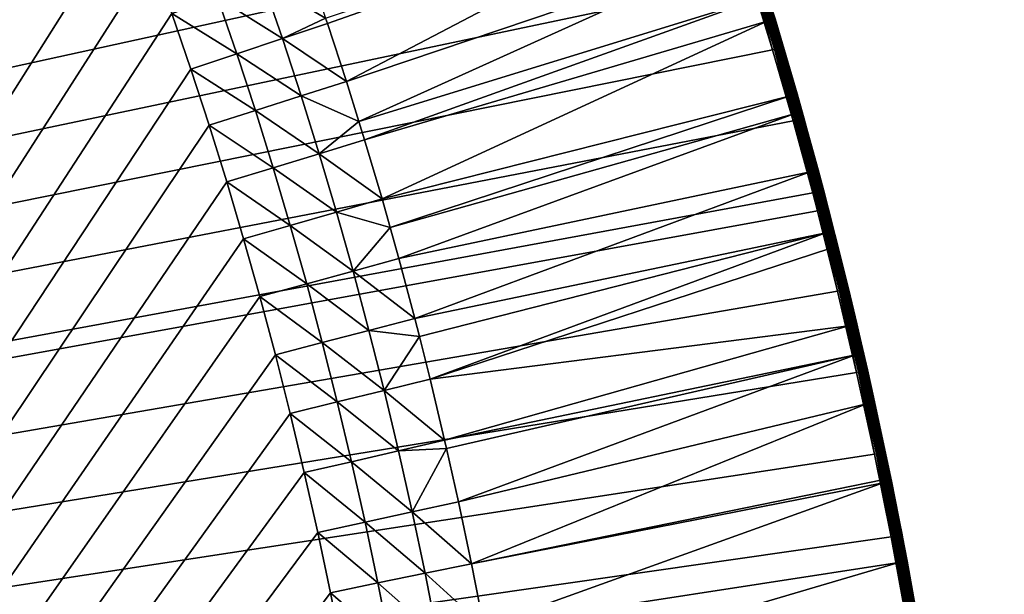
# Model space of a CAD drawing. Header units: inches. Extents: x 79 to 1679, y -392 to 1269.
# Tile 242 of 256: x 1500 to 1677, y 651 to 754. Entities that reach past the tile are written whole.
import ezdxf

# ---------------------------------------------------------------- set-up
doc = ezdxf.new("R2010")
doc.units = ezdxf.units.IN
doc.header["$MEASUREMENT"] = 0
doc.layers.get('0').update_dxf_attribs({"true_color": 0x9a9ae5})

msp = doc.modelspace()

# ---------------------------------------------------------------- meshes
at = {"color": 146, "true_color": 0x086e86}
mesh = msp.add_polyface(dxfattribs=at)
corners = [(80.85, 423.66, 1216.77), (1676.77, 436.63, 1216.77), (80.75, 435.53, 1216.77), (81.19, 405.93, 1216.77), (81.73, 388.88, 1216.77), (82.48, 372.19, 1216.77), (83.43, 355.76, 1216.77), (84.58, 339.54, 1216.77), (472.08, -185.35, 1186.77), (463.42, -179.91, 1186.77), (900.55, 1166.02, 1186.77), (454.88, -174.34, 1186.77), (446.47, -168.64, 1186.77), (255.67, 59.4, 1186.77), (251.4, 68.73, 1186.77), (438.18, -162.81, 1186.77), (430.02, -156.84, 1186.77), (421.97, -150.73, 1186.77), (414.04, -144.49, 1186.77), (406.24, -138.11, 1186.77), (402.93, -135.33, 1186.77), (269.31, 31.98, 1186.77), (264.62, 41.02, 1186.77), (260.08, 50.16, 1186.77), (289.8, -3.79, 1186.77), (284.67, 4.64, 1186.77), (305.92, -28.38, 1186.77), (300.43, -20.3, 1186.77), (295.05, -12.11, 1186.77), (279.08, 14.2, 1186.77), (274.13, 23.04, 1186.77), (323.13, -51.89, 1186.77), (317.27, -44.17, 1186.77), (311.54, -36.33, 1186.77), (341.43, -74.34, 1186.77), (335.21, -66.98, 1186.77), (329.11, -59.49, 1186.77), (360.81, -95.71, 1186.77), (354.23, -88.7, 1186.77), (347.77, -81.58, 1186.77), (395.6, -129.02, 1186.77), (388.39, -122.58, 1186.77), (381.3, -116.03, 1186.77), (374.35, -109.37, 1186.77), (367.52, -102.6, 1186.77)]
mesh.append_faces([[corners[k] for k in face] for face in [(0, 1, 2), (0, 3, 1), (1, 3, 4), (1, 4, 5), (5, 6, 1), (1, 6, 7), (8, 9, 10), (10, 9, 11), (10, 11, 12), (13, 14, 10), (12, 15, 10), (10, 15, 16), (10, 16, 17), (17, 18, 10), (10, 18, 19), (10, 19, 20), (21, 22, 10), (10, 22, 23), (10, 23, 13), (10, 24, 25), (26, 27, 10), (10, 27, 28), (10, 28, 24), (25, 29, 10), (10, 29, 30), (10, 30, 21), (31, 32, 10), (10, 32, 33), (10, 33, 26), (34, 35, 10), (10, 35, 36), (10, 36, 31), (37, 38, 10), (10, 38, 39), (10, 39, 34), (20, 40, 10), (10, 40, 41), (10, 41, 42), (42, 43, 10), (10, 43, 44), (10, 44, 37)]], dxfattribs={"color": 146})
mesh = msp.add_polyface(dxfattribs=at)
corners = [(1676.77, 436.63, 1216.77), (84.58, 339.54, 1216.77), (85.93, 323.5, 1216.77), (115.14, 153.99, 1216.77), (118.66, 141.05, 1216.77), (122.34, 128.27, 1216.77), (126.19, 115.64, 1216.77), (87.49, 307.63, 1216.77), (89.24, 291.92, 1216.77), (91.2, 276.38, 1216.77), (130.21, 103.15, 1216.77), (134.39, 90.81, 1216.77), (93.37, 260.98, 1216.77), (95.73, 245.73, 1216.77), (98.31, 230.63, 1216.77), (101.08, 215.67, 1216.77), (104.07, 200.85, 1216.77), (107.27, 186.17, 1216.77), (110.67, 171.63, 1216.77), (114.29, 157.23, 1216.77), (900.55, 1166.02, 1186.77), (565.87, -232.56, 1186.77), (555.89, -228.42, 1186.77), (546.04, -224.16, 1186.77), (536.33, -219.76, 1186.77), (526.76, -215.24, 1186.77), (718.37, -275.59, 1186.77), (706.09, -273.34, 1186.77), (693.93, -270.93, 1186.77), (517.32, -210.58, 1186.77), (508.01, -205.8, 1186.77), (498.83, -200.88, 1186.77), (681.88, -268.35, 1186.77), (669.94, -265.59, 1186.77), (658.11, -262.67, 1186.77), (489.79, -195.83, 1186.77), (480.87, -190.66, 1186.77), (472.08, -185.35, 1186.77), (646.4, -259.59, 1186.77), (634.8, -256.33, 1186.77), (623.31, -252.91, 1186.77), (611.94, -249.32, 1186.77), (600.68, -245.56, 1186.77), (589.54, -241.63, 1186.77), (578.52, -237.53, 1186.77), (567.6, -233.26, 1186.77)]
mesh.append_faces([[corners[k] for k in face] for face in [(0, 1, 2), (3, 4, 0), (0, 4, 5), (0, 5, 6), (2, 7, 0), (0, 7, 8), (0, 8, 9), (6, 10, 0), (0, 10, 11), (9, 12, 0), (0, 12, 13), (0, 13, 14), (14, 15, 0), (0, 15, 16), (0, 16, 17), (17, 18, 0), (0, 18, 19), (0, 19, 3), (20, 21, 22), (22, 23, 20), (20, 23, 24), (20, 24, 25), (20, 26, 27), (20, 27, 28), (25, 29, 20), (20, 29, 30), (20, 30, 31), (28, 32, 20), (20, 32, 33), (20, 33, 34), (31, 35, 20), (20, 35, 36), (20, 36, 37), (34, 38, 20), (20, 38, 39), (20, 39, 40), (40, 41, 20), (20, 41, 42), (20, 42, 43), (43, 44, 20), (20, 44, 45), (20, 45, 21)]], dxfattribs={"color": 146})
mesh = msp.add_polyface(dxfattribs=at)
corners = [(468.77, -298.91, 1216.77), (479.2, -304.12, 1216.77), (1676.77, 436.63, 1216.77), (489.73, -309.18, 1216.77), (500.38, -314.09, 1216.77), (438.17, -282.36, 1216.77), (448.26, -288.03, 1216.77), (458.46, -293.55, 1216.77), (239.26, -108.04, 1216.77), (246.28, -117.16, 1216.77), (253.45, -126.14, 1216.77), (260.77, -134.98, 1216.77), (408.57, -264.41, 1216.77), (418.32, -270.55, 1216.77), (428.19, -276.53, 1216.77), (268.23, -143.68, 1216.77), (275.84, -152.25, 1216.77), (283.6, -160.67, 1216.77), (333.37, -208.39, 1216.77), (342.21, -215.87, 1216.77), (351.21, -223.22, 1216.77), (352.49, -224.25, 1216.77), (380, -245.05, 1216.77), (389.41, -251.66, 1216.77), (398.93, -258.11, 1216.77), (361.54, -231.34, 1216.77), (370.71, -238.27, 1216.77), (291.51, -168.97, 1216.77), (299.58, -177.12, 1216.77), (307.79, -185.14, 1216.77), (316.16, -193.02, 1216.77), (324.68, -200.78, 1216.77), (913.26, 1165.66, 1186.77), (847.99, -288.64, 1186.77), (835.27, -288.17, 1186.77), (822.51, -287.53, 1186.77), (900.55, 1166.02, 1186.77), (820.36, -287.4, 1186.77), (807.27, -286.53, 1186.77), (794.26, -285.49, 1186.77), (781.35, -284.27, 1186.77), (768.54, -282.88, 1186.77), (755.84, -281.31, 1186.77), (743.24, -279.58, 1186.77), (730.75, -277.67, 1186.77), (718.37, -275.59, 1186.77)]
mesh.append_faces([[corners[k] for k in face] for face in [(0, 1, 2), (2, 1, 3), (2, 3, 4), (5, 6, 2), (2, 6, 7), (2, 7, 0), (8, 9, 2), (2, 9, 10), (2, 10, 11), (12, 13, 2), (2, 13, 14), (2, 14, 5), (11, 15, 2), (2, 15, 16), (2, 16, 17), (18, 19, 2), (2, 19, 20), (2, 20, 21), (22, 23, 2), (2, 23, 24), (2, 24, 12), (21, 25, 2), (2, 25, 26), (2, 26, 22), (17, 27, 2), (2, 27, 28), (2, 28, 29), (29, 30, 2), (2, 30, 31), (2, 31, 18), (32, 33, 34), (34, 35, 36), (36, 35, 37), (36, 37, 38), (38, 39, 36), (36, 39, 40), (36, 40, 41), (41, 42, 36), (36, 42, 43), (36, 43, 44), (44, 45, 36)]], dxfattribs={"color": 146})
mesh = msp.add_polyface(dxfattribs=at)
corners = [(1642.35, 723.21, 1216.77), (1638.83, 736.14, 1216.77), (80.75, 435.53, 1216.77), (1635.15, 748.92, 1216.77), (1631.3, 761.55, 1216.77), (1675.03, 504.68, 1216.77), (1674.08, 521.12, 1216.77), (1672.94, 537.36, 1216.77), (1671.59, 553.42, 1216.77), (1627.28, 774.03, 1216.77), (1623.1, 786.37, 1216.77), (1670.03, 569.31, 1216.77), (1668.28, 585.03, 1216.77), (1666.32, 600.61, 1216.77), (1664.15, 616.03, 1216.77), (1661.78, 631.3, 1216.77), (1659.21, 646.43, 1216.77), (1656.43, 661.41, 1216.77), (1653.44, 676.26, 1216.77), (1650.23, 690.96, 1216.77), (1646.82, 705.53, 1216.77), (1643.19, 719.96, 1216.77), (847.99, -288.64, 1186.77), (1194.62, 1108.48, 1186.77), (1204.56, 1104.31, 1186.77), (1214.36, 1100.01, 1186.77), (1224.03, 1095.58, 1186.77), (1233.56, 1091.01, 1186.77), (1242.95, 1086.32, 1186.77), (1252.22, 1081.5, 1186.77), (1261.35, 1076.55, 1186.77), (1270.35, 1071.47, 1186.77), (1279.22, 1066.26, 1186.77), (1287.97, 1060.92, 1186.77), (1078.57, 1144.83, 1186.77), (1090.47, 1142.04, 1186.77), (1102.26, 1139.08, 1186.77), (1113.93, 1135.95, 1186.77), (1125.49, 1132.66, 1186.77), (1136.94, 1129.2, 1186.77), (1148.27, 1125.57, 1186.77), (1159.48, 1121.78, 1186.77), (1170.58, 1117.81, 1186.77), (1181.56, 1113.68, 1186.77), (1192.43, 1109.38, 1186.77)]
mesh.append_faces([[corners[k] for k in face] for face in [(0, 1, 2), (2, 1, 3), (2, 3, 4), (5, 6, 2), (2, 6, 7), (2, 7, 8), (4, 9, 2), (2, 9, 10), (8, 11, 2), (2, 11, 12), (2, 12, 13), (13, 14, 2), (2, 14, 15), (2, 15, 16), (16, 17, 2), (2, 17, 18), (2, 18, 19), (19, 20, 2), (2, 20, 21), (2, 21, 0), (22, 23, 24), (24, 25, 22), (22, 25, 26), (22, 26, 27), (27, 28, 22), (22, 28, 29), (22, 29, 30), (30, 31, 22), (22, 31, 32), (22, 32, 33), (22, 34, 35), (22, 35, 36), (36, 37, 22), (22, 37, 38), (22, 38, 39), (39, 40, 22), (22, 40, 41), (22, 41, 42), (42, 43, 22), (22, 43, 44), (22, 44, 23)]], dxfattribs={"color": 146})
mesh = msp.add_polyface(dxfattribs=at)
corners = [(80.75, 435.53, 1216.77), (1676.77, 436.63, 1216.77), (1676.65, 453.49, 1216.77), (1676.32, 471.01, 1216.77), (1675.78, 488, 1216.77), (1675.03, 504.68, 1216.77), (1469.26, 878.41, 1186.77), (1474.35, 869.94, 1186.77), (847.99, -288.64, 1186.77), (1475.79, 867.49, 1186.77), (1453.26, 903.08, 1186.77), (1458.71, 894.98, 1186.77), (1464.05, 886.75, 1186.77), (1436.17, 926.69, 1186.77), (1441.99, 918.94, 1186.77), (1447.68, 911.07, 1186.77), (1417.99, 949.24, 1186.77), (1424.17, 941.84, 1186.77), (1430.23, 934.32, 1186.77), (1398.72, 970.72, 1186.77), (1405.26, 963.68, 1186.77), (1411.68, 956.52, 1186.77), (1287.97, 1060.92, 1186.77), (1296.59, 1055.45, 1186.77), (1305.08, 1049.84, 1186.77), (1313.45, 1044.11, 1186.77), (1321.69, 1038.24, 1186.77), (1329.81, 1032.24, 1186.77), (1337.82, 1026.1, 1186.77), (1345.7, 1019.82, 1186.77), (1353.46, 1013.41, 1186.77), (1356.84, 1010.55, 1186.77), (1364.13, 1004.19, 1186.77), (1371.31, 997.72, 1186.77), (1378.35, 991.14, 1186.77), (1503.93, 813.2, 1186.77), (1508.14, 803.81, 1186.77), (1512.22, 794.32, 1186.77), (1385.27, 984.45, 1186.77), (1392.05, 977.64, 1186.77), (1490.48, 840.79, 1186.77), (1495.1, 831.7, 1186.77), (1499.58, 822.5, 1186.77), (1480.82, 858.69, 1186.77), (1485.72, 849.79, 1186.77)]
mesh.append_faces([[corners[k] for k in face] for face in [(0, 1, 2), (2, 3, 0), (0, 3, 4), (0, 4, 5), (6, 7, 8), (8, 7, 9), (10, 11, 8), (8, 11, 12), (8, 12, 6), (13, 14, 8), (8, 14, 15), (8, 15, 10), (16, 17, 8), (8, 17, 18), (8, 18, 13), (19, 20, 8), (8, 20, 21), (8, 21, 16), (22, 23, 8), (8, 23, 24), (8, 24, 25), (25, 26, 8), (8, 26, 27), (8, 27, 28), (28, 29, 8), (8, 29, 30), (8, 30, 31), (31, 32, 8), (8, 32, 33), (8, 33, 34), (35, 36, 8), (8, 36, 37), (34, 38, 8), (8, 38, 39), (8, 39, 19), (40, 41, 8), (8, 41, 42), (8, 42, 35), (9, 43, 8), (8, 43, 44), (8, 44, 40)]], dxfattribs={"color": 146})
mesh = msp.add_polyface(dxfattribs=at)
corners = [(1557.31, 927.48, 1216.77), (1551.16, 937.47, 1216.77), (80.75, 435.53, 1216.77), (1544.86, 947.32, 1216.77), (1538.41, 957.01, 1216.77), (1531.82, 966.56, 1216.77), (1525.09, 975.96, 1216.77), (1518.21, 985.23, 1216.77), (1623.1, 786.37, 1216.77), (1618.75, 798.57, 1216.77), (1511.19, 994.34, 1216.77), (1504.02, 1003.32, 1216.77), (1496.7, 1012.16, 1216.77), (1614.23, 810.62, 1216.77), (1609.54, 822.53, 1216.77), (1604.69, 834.3, 1216.77), (1489.24, 1020.86, 1216.77), (1599.66, 845.93, 1216.77), (1594.47, 857.42, 1216.77), (1589.1, 868.78, 1216.77), (1583.57, 880, 1216.77), (1577.86, 891.08, 1216.77), (1571.98, 902.03, 1216.77), (1565.92, 912.85, 1216.77), (1559.68, 923.53, 1216.77), (1356.64, 1033.31, 1188.29), (1366.45, 1036.25, 1190.18), (1364.64, 1026.7, 1188.29), (1370.13, 1033.21, 1190.18), (1343.18, 1032.97, 1187.15), (1348.51, 1039.78, 1188.29), (1351.19, 1026.59, 1187.15), (1359.07, 1020.08, 1187.15), (1368.12, 1023.74, 1188.29), (1362.5, 1017.17, 1187.15), (1329.81, 1032.24, 1186.77), (1335.06, 1039.2, 1187.15), (1337.82, 1026.1, 1186.77), (1345.7, 1019.82, 1186.77), (1353.46, 1013.41, 1186.77), (1356.84, 1010.55, 1186.77), (1369.91, 1010.72, 1187.15), (1364.13, 1004.19, 1186.77)]
mesh.append_faces([[corners[k] for k in face] for face in [(0, 1, 2), (2, 1, 3), (2, 3, 4), (4, 5, 2), (2, 5, 6), (2, 6, 7), (2, 8, 9), (7, 10, 2), (2, 10, 11), (2, 11, 12), (9, 13, 2), (2, 13, 14), (2, 14, 15), (12, 16, 2), (15, 17, 2), (2, 17, 18), (2, 18, 19), (19, 20, 2), (2, 20, 21), (2, 21, 22), (22, 23, 2), (2, 23, 24), (2, 24, 0), (25, 26, 27), (26, 28, 27), (29, 30, 25), (29, 25, 31), (31, 25, 27), (31, 27, 32), (32, 27, 33), (32, 33, 34), (35, 36, 29), (35, 29, 37), (37, 29, 31), (37, 31, 38), (38, 31, 32), (38, 32, 39), (39, 32, 34), (39, 34, 40), (40, 34, 41), (40, 41, 42)]], dxfattribs={"color": 146})
mesh = msp.add_polyface(dxfattribs=at)
corners = [(1676.77, 436.63, 1216.77), (555.21, -336.33, 1216.77), (1676.76, 435.53, 1216.77), (557.71, -337.23, 1216.77), (1676.65, 422.73, 1216.77), (1675.45, 380.86, 1216.77), (1675.99, 394.75, 1216.77), (1676.39, 408.71, 1216.77), (847.99, -288.64, 1186.77), (1559.91, 629.49, 1186.77), (1560.88, 623.93, 1186.77), (1575.73, 463.77, 1186.77), (1575.95, 449.85, 1186.77), (1576.03, 435.69, 1186.77), (1575.99, 429.38, 1186.77), (1575.75, 413.93, 1186.77), (1575.33, 398.64, 1186.77), (1553.43, 662.23, 1186.77), (1555.71, 651.41, 1186.77), (1557.87, 640.49, 1186.77), (1574.14, 505, 1186.77), (1574.82, 491.34, 1186.77), (1575.35, 477.6, 1186.77), (1574.73, 383.52, 1186.77), (1573.95, 368.59, 1186.77), (1545.83, 694.13, 1186.77), (1548.48, 683.59, 1186.77), (1551.02, 672.96, 1186.77), (1571.16, 545.45, 1186.77), (1572.31, 532.05, 1186.77), (1573.3, 518.57, 1186.77), (1537.09, 725.19, 1186.77), (1540.13, 714.93, 1186.77), (1543.04, 704.58, 1186.77), (1566.76, 585.1, 1186.77), (1568.38, 571.97, 1186.77), (1569.85, 558.75, 1186.77), (1527.21, 755.39, 1186.77), (1530.64, 745.42, 1186.77), (1533.93, 735.35, 1186.77), (1563.01, 611.08, 1186.77), (1564.96, 598.13, 1186.77), (1516.17, 784.73, 1186.77), (1519.98, 775.05, 1186.77), (1523.66, 765.27, 1186.77), (1512.22, 794.32, 1186.77)]
mesh.append_faces([[corners[k] for k in face] for face in [(0, 1, 2), (2, 3, 4), (5, 6, 3), (3, 6, 7), (3, 7, 4), (8, 9, 10), (11, 12, 8), (8, 12, 13), (13, 14, 8), (8, 14, 15), (8, 15, 16), (17, 18, 8), (8, 18, 19), (8, 19, 9), (20, 21, 8), (8, 21, 22), (8, 22, 11), (16, 23, 8), (8, 23, 24), (25, 26, 8), (8, 26, 27), (8, 27, 17), (28, 29, 8), (8, 29, 30), (8, 30, 20), (31, 32, 8), (8, 32, 33), (8, 33, 25), (34, 35, 8), (8, 35, 36), (8, 36, 28), (37, 38, 8), (8, 38, 39), (8, 39, 31), (10, 40, 8), (8, 40, 41), (8, 41, 34), (42, 43, 8), (8, 43, 44), (8, 44, 37), (8, 45, 42)]], dxfattribs={"color": 146})
mesh = msp.add_polyface(dxfattribs=at)
corners = [(1554.85, 754.6, 1190.18), (1626.28, 778.64, 1210.37), (1555.18, 753.64, 1190.18), (1558.59, 743.22, 1190.18), (1630.01, 767.32, 1210.37), (1560.84, 736, 1190.18), (1632.85, 758.22, 1210.37), (1561.86, 732.71, 1190.18), (1634.16, 754.01, 1210.37), (1565, 722.11, 1190.18), (1638.12, 740.55, 1210.37), (1566.44, 716.98, 1190.18), (1638.99, 737.4, 1210.37), (1568.01, 711.41, 1190.18), (1543.6, 761.15, 1188.29), (1551.63, 763.97, 1190.18), (1547.1, 750.94, 1188.29), (1550.47, 740.63, 1188.29), (1553.71, 730.23, 1188.29), (1556.82, 719.75, 1188.29), (1559.79, 709.17, 1188.29), (1531.84, 768.28, 1187.15), (1535.44, 758.28, 1187.15), (1538.9, 748.19, 1187.15), (1542.23, 738, 1187.15), (1545.43, 727.72, 1187.15), (1548.51, 717.35, 1187.15), (1523.66, 765.27, 1186.77), (1527.21, 755.39, 1186.77), (1530.64, 745.42, 1186.77), (1533.93, 735.35, 1186.77), (1537.09, 725.19, 1186.77), (1540.13, 714.93, 1186.77), (1551.45, 706.88, 1187.15)]
mesh.append_faces([[corners[k] for k in face] for face in [(0, 1, 2), (2, 1, 3), (3, 4, 5), (5, 6, 7), (7, 8, 9), (9, 10, 11), (11, 12, 13), (14, 15, 0), (14, 0, 16), (0, 2, 16), (16, 2, 3), (16, 3, 17), (17, 3, 5), (17, 5, 18), (5, 7, 18), (18, 7, 9), (18, 9, 19), (19, 9, 11), (19, 11, 20), (11, 13, 20), (21, 14, 22), (22, 14, 16), (22, 16, 23), (23, 16, 17), (23, 17, 24), (24, 17, 18), (24, 18, 25), (25, 18, 19), (25, 19, 26), (26, 19, 20), (27, 21, 22), (27, 22, 28), (28, 22, 23), (28, 23, 29), (29, 23, 24), (29, 24, 30), (30, 24, 25), (30, 25, 31), (31, 25, 26), (31, 26, 32), (32, 26, 33)]], dxfattribs={"color": 146})
mesh = msp.add_polyface(dxfattribs=at)
corners = [(1631.42, 767.78, 1212.31), (1629.18, 774.66, 1214.77), (1633.2, 762.15, 1214.77), (1634.42, 758.15, 1212.31), (1634.42, 758.15, 1214.77), (1558.59, 743.22, 1190.18), (1626.28, 778.64, 1210.37), (1630.01, 767.32, 1210.37), (1560.84, 736, 1190.18), (1632.85, 758.22, 1210.37), (1561.86, 732.71, 1190.18), (1634.16, 754.01, 1210.37), (1631.4, 767.77, 1211.98), (1635.55, 754.43, 1211.98), (1634.46, 754.1, 1210.48), (1630.3, 767.42, 1210.48), (1634.73, 754.18, 1210.64), (1630.57, 767.5, 1210.64), (1634.97, 754.25, 1210.85), (1630.82, 767.58, 1210.85), (1635.18, 754.32, 1211.09), (1631.03, 767.65, 1211.09), (1635.35, 754.37, 1211.36), (1631.2, 767.7, 1211.36), (1635.48, 754.41, 1211.66), (1631.32, 767.74, 1211.66), (1633.18, 762.14, 1215.12), (1633.09, 762.11, 1215.46), (1629.15, 774.65, 1215.12), (1632.95, 762.07, 1215.77), (1629.06, 774.62, 1215.46), (1636.62, 749.35, 1216.06), (1632.76, 762.01, 1216.06), (1628.92, 774.58, 1215.77), (1636.38, 749.28, 1216.3), (1632.52, 761.93, 1216.3), (1628.73, 774.51, 1216.06), (1636.1, 749.2, 1216.5), (1632.25, 761.85, 1216.5), (1628.5, 774.44, 1216.3), (1635.8, 749.11, 1216.65), (1631.95, 761.75, 1216.65), (1628.23, 774.35, 1216.5), (1635.48, 749.02, 1216.74), (1631.63, 761.65, 1216.74), (1627.93, 774.25, 1216.65), (1627.61, 774.14, 1216.74), (1635.15, 748.92, 1216.77), (1631.3, 761.55, 1216.77), (1627.28, 774.03, 1216.77)]
mesh.append_faces([[corners[k] for k in face] for face in [(0, 1, 2), (0, 2, 3), (3, 2, 4), (5, 6, 7), (8, 7, 9), (10, 9, 11), (12, 3, 13), (14, 11, 9), (14, 9, 15), (15, 9, 7), (12, 0, 3), (16, 14, 15), (16, 15, 17), (18, 16, 17), (18, 17, 19), (20, 18, 19), (20, 19, 21), (22, 20, 21), (22, 21, 23), (24, 22, 23), (24, 23, 25), (13, 25, 12), (4, 2, 26), (26, 2, 1), (27, 26, 28), (29, 27, 30), (31, 29, 32), (32, 29, 33), (34, 32, 35), (35, 32, 36), (37, 35, 38), (38, 35, 39), (40, 38, 41), (41, 38, 42), (43, 41, 44), (44, 41, 45), (44, 45, 46), (47, 43, 44), (47, 44, 48), (48, 44, 46), (48, 46, 49)]], dxfattribs={"color": 146})
mesh = msp.add_polyface(dxfattribs=at)
corners = [(1634.42, 758.15, 1212.31), (1634.42, 758.15, 1214.77), (1635.58, 754.44, 1212.31), (1637.06, 749.48, 1214.77), (1639.54, 740.96, 1212.31), (1640.76, 736.68, 1214.77), (1635.55, 754.43, 1211.98), (1639.52, 740.95, 1211.98), (1638.41, 740.64, 1210.48), (1638.12, 740.55, 1210.37), (1634.16, 754.01, 1210.37), (1634.46, 754.1, 1210.48), (1638.69, 740.72, 1210.64), (1634.73, 754.18, 1210.64), (1638.94, 740.79, 1210.85), (1634.97, 754.25, 1210.85), (1639.15, 740.85, 1211.09), (1635.18, 754.32, 1211.09), (1639.32, 740.9, 1211.36), (1635.35, 754.37, 1211.36), (1639.44, 740.93, 1211.66), (1635.48, 754.41, 1211.66), (1631.32, 767.74, 1211.66), (1640.73, 736.67, 1215.12), (1637.03, 749.48, 1215.12), (1633.18, 762.14, 1215.12), (1640.64, 736.64, 1215.46), (1636.95, 749.45, 1215.46), (1633.09, 762.11, 1215.46), (1640.5, 736.6, 1215.77), (1636.81, 749.41, 1215.77), (1632.95, 762.07, 1215.77), (1640.3, 736.55, 1216.06), (1636.62, 749.35, 1216.06), (1640.07, 736.48, 1216.3), (1636.38, 749.28, 1216.3), (1632.76, 762.01, 1216.06), (1639.79, 736.41, 1216.5), (1636.1, 749.2, 1216.5), (1632.52, 761.93, 1216.3), (1639.49, 736.32, 1216.65), (1635.8, 749.11, 1216.65), (1632.25, 761.85, 1216.5), (1639.16, 736.23, 1216.74), (1635.48, 749.02, 1216.74), (1631.95, 761.75, 1216.65), (1638.83, 736.14, 1216.77), (1635.15, 748.92, 1216.77)]
mesh.append_faces([[corners[k] for k in face] for face in [(0, 1, 2), (2, 1, 3), (2, 3, 4), (4, 3, 5), (6, 4, 7), (6, 0, 2), (6, 2, 4), (8, 9, 10), (8, 10, 11), (12, 8, 11), (12, 11, 13), (14, 12, 13), (14, 13, 15), (16, 14, 15), (16, 15, 17), (18, 16, 17), (18, 17, 19), (20, 18, 19), (20, 19, 21), (7, 20, 21), (7, 21, 6), (6, 21, 22), (23, 3, 24), (24, 3, 1), (24, 1, 25), (26, 24, 27), (27, 24, 25), (27, 25, 28), (29, 27, 30), (30, 27, 28), (30, 28, 31), (32, 30, 33), (33, 30, 31), (34, 33, 35), (35, 33, 36), (37, 35, 38), (38, 35, 39), (40, 38, 41), (41, 38, 42), (43, 41, 44), (44, 41, 45), (46, 44, 47)]], dxfattribs={"color": 146})
mesh = msp.add_polyface(dxfattribs=at)
corners = [(1639.54, 740.96, 1212.31), (1640.76, 736.68, 1214.77), (1641.23, 734.88, 1212.31), (1641.24, 734.88, 1214.77), (1565, 722.11, 1190.18), (1634.16, 754.01, 1210.37), (1638.12, 740.55, 1210.37), (1566.44, 716.98, 1190.18), (1638.99, 737.4, 1210.37), (1568.01, 711.41, 1190.18), (1641.88, 726.96, 1210.37), (1638.41, 740.64, 1210.48), (1642.18, 727.04, 1210.48), (1639.52, 740.95, 1211.98), (1643.29, 727.33, 1211.98), (1642.46, 727.11, 1210.64), (1638.69, 740.72, 1210.64), (1642.7, 727.18, 1210.85), (1638.94, 740.79, 1210.85), (1642.91, 727.23, 1211.09), (1639.15, 740.85, 1211.09), (1643.09, 727.28, 1211.36), (1639.32, 740.9, 1211.36), (1643.21, 727.31, 1211.66), (1639.44, 740.93, 1211.66), (1640.73, 736.67, 1215.12), (1637.06, 749.48, 1214.77), (1644.16, 723.68, 1215.46), (1640.64, 736.64, 1215.46), (1637.03, 749.48, 1215.12), (1644.02, 723.65, 1215.77), (1640.5, 736.6, 1215.77), (1636.95, 749.45, 1215.46), (1643.83, 723.6, 1216.06), (1640.3, 736.55, 1216.06), (1636.81, 749.41, 1215.77), (1643.59, 723.53, 1216.3), (1640.07, 736.48, 1216.3), (1636.62, 749.35, 1216.06), (1643.31, 723.46, 1216.5), (1639.79, 736.41, 1216.5), (1636.38, 749.28, 1216.3), (1643.01, 723.38, 1216.65), (1639.49, 736.32, 1216.65), (1636.1, 749.2, 1216.5), (1642.68, 723.29, 1216.74), (1639.16, 736.23, 1216.74), (1635.8, 749.11, 1216.65), (1642.35, 723.21, 1216.77), (1638.83, 736.14, 1216.77), (1635.48, 749.02, 1216.74)]
mesh.append_faces([[corners[k] for k in face] for face in [(0, 1, 2), (2, 1, 3), (4, 5, 6), (7, 6, 8), (9, 8, 10), (8, 11, 12), (12, 10, 8), (13, 0, 2), (13, 2, 14), (8, 6, 11), (15, 12, 11), (15, 11, 16), (17, 15, 16), (17, 16, 18), (19, 17, 18), (19, 18, 20), (21, 19, 20), (21, 20, 22), (23, 21, 22), (23, 22, 24), (14, 24, 13), (3, 1, 25), (25, 1, 26), (27, 25, 28), (28, 25, 29), (30, 28, 31), (31, 28, 32), (33, 31, 34), (34, 31, 35), (36, 34, 37), (37, 34, 38), (39, 37, 40), (40, 37, 41), (42, 40, 43), (43, 40, 44), (45, 42, 43), (45, 43, 46), (46, 43, 47), (48, 45, 46), (48, 46, 49), (49, 46, 50)]], dxfattribs={"color": 146})
mesh = msp.add_polyface(dxfattribs=at)
corners = [(1641.23, 734.88, 1212.31), (1641.24, 734.88, 1214.77), (1643.31, 727.34, 1212.31), (1644.28, 723.72, 1214.77), (1646.89, 713.58, 1212.31), (1645.13, 720.46, 1214.77), (1645.75, 713.29, 1210.48), (1644.72, 716.04, 1210.37), (1642.18, 727.04, 1210.48), (1641.88, 726.96, 1210.37), (1643.29, 727.33, 1211.98), (1646.03, 713.36, 1210.64), (1642.46, 727.11, 1210.64), (1646.28, 713.42, 1210.85), (1642.7, 727.18, 1210.85), (1646.49, 713.48, 1211.09), (1642.91, 727.23, 1211.09), (1646.66, 713.52, 1211.36), (1643.09, 727.28, 1211.36), (1646.79, 713.55, 1211.66), (1643.21, 727.31, 1211.66), (1646.87, 713.57, 1211.98), (1639.44, 740.93, 1211.66), (1645.1, 720.46, 1215.12), (1644.25, 723.71, 1215.12), (1640.73, 736.67, 1215.12), (1645.01, 720.43, 1215.46), (1644.16, 723.68, 1215.46), (1644.87, 720.4, 1215.77), (1644.02, 723.65, 1215.77), (1640.64, 736.64, 1215.46), (1644.68, 720.35, 1216.06), (1643.83, 723.6, 1216.06), (1640.5, 736.6, 1215.77), (1644.44, 720.28, 1216.3), (1643.59, 723.53, 1216.3), (1640.3, 736.55, 1216.06), (1644.16, 720.21, 1216.5), (1643.31, 723.46, 1216.5), (1640.07, 736.48, 1216.3), (1643.86, 720.13, 1216.65), (1643.01, 723.38, 1216.65), (1639.79, 736.41, 1216.5), (1643.53, 720.05, 1216.74), (1642.68, 723.29, 1216.74), (1643.19, 719.96, 1216.77), (1642.35, 723.21, 1216.77)]
mesh.append_faces([[corners[k] for k in face] for face in [(0, 1, 2), (2, 1, 3), (2, 3, 4), (4, 3, 5), (6, 7, 8), (8, 7, 9), (10, 0, 2), (10, 2, 4), (11, 8, 12), (13, 12, 14), (15, 14, 16), (17, 16, 18), (19, 18, 20), (21, 20, 10), (10, 20, 22), (23, 5, 3), (23, 3, 24), (24, 3, 1), (24, 1, 25), (26, 23, 24), (26, 24, 27), (27, 24, 25), (28, 26, 27), (28, 27, 29), (29, 27, 30), (31, 28, 29), (31, 29, 32), (32, 29, 33), (34, 31, 32), (34, 32, 35), (35, 32, 36), (37, 34, 35), (37, 35, 38), (38, 35, 39), (40, 37, 38), (40, 38, 41), (41, 38, 42), (43, 40, 41), (43, 41, 44), (45, 43, 44), (45, 44, 46)]], dxfattribs={"color": 146})
mesh = msp.add_polyface(dxfattribs=at)
corners = [(1646.89, 713.58, 1212.31), (1645.13, 720.46, 1214.77), (1647.51, 711, 1214.77), (1568.01, 711.41, 1190.18), (1641.88, 726.96, 1210.37), (1570.88, 700.63, 1190.18), (1644.72, 716.04, 1210.37), (1571.69, 697.42, 1190.18), (1650.02, 694.13, 1210.37), (1576.23, 678.79, 1190.18), (1648.83, 699.33, 1210.37), (1573.62, 689.75, 1190.18), (1645.45, 713.22, 1210.37), (1654.91, 671.69, 1210.37), (1581.07, 656.59, 1190.18), (1652.02, 685.3, 1210.37), (1578.71, 667.74, 1190.18), (1576.57, 677.28, 1190.18), (1643.29, 727.33, 1211.98), (1646.87, 713.57, 1211.98), (1647.52, 711.01, 1212.31), (1649.13, 699.4, 1210.48), (1645.75, 713.29, 1210.48), (1649.41, 699.47, 1210.64), (1646.03, 713.36, 1210.64), (1642.18, 727.04, 1210.48), (1646.28, 713.42, 1210.85), (1642.46, 727.11, 1210.64), (1646.49, 713.48, 1211.09), (1642.7, 727.18, 1210.85), (1646.66, 713.52, 1211.36), (1642.91, 727.23, 1211.09), (1646.79, 713.55, 1211.66), (1643.09, 727.28, 1211.36), (1643.21, 727.31, 1211.66), (1648.74, 705.99, 1215.12), (1645.1, 720.46, 1215.12), (1648.65, 705.97, 1215.46), (1645.01, 720.43, 1215.46), (1648.5, 705.94, 1215.77), (1644.87, 720.4, 1215.77), (1648.31, 705.89, 1216.06), (1644.68, 720.35, 1216.06), (1648.07, 705.83, 1216.3), (1644.44, 720.28, 1216.3), (1647.79, 705.77, 1216.5), (1644.16, 720.21, 1216.5), (1647.49, 705.69, 1216.65), (1643.86, 720.13, 1216.65), (1647.16, 705.61, 1216.74), (1643.53, 720.05, 1216.74), (1646.82, 705.53, 1216.77), (1643.19, 719.96, 1216.77)]
mesh.append_faces([[corners[k] for k in face] for face in [(0, 1, 2), (3, 4, 5), (5, 4, 6), (5, 6, 7), (8, 9, 10), (10, 9, 11), (7, 6, 11), (11, 6, 12), (11, 12, 10), (13, 14, 15), (15, 14, 16), (15, 16, 8), (8, 16, 17), (8, 17, 9), (18, 0, 19), (19, 0, 20), (21, 12, 22), (22, 12, 6), (23, 22, 24), (24, 22, 25), (26, 24, 27), (28, 26, 29), (30, 28, 31), (32, 30, 33), (19, 32, 34), (35, 2, 36), (2, 1, 36), (37, 36, 38), (39, 38, 40), (41, 39, 40), (41, 40, 42), (43, 41, 42), (43, 42, 44), (45, 43, 44), (45, 44, 46), (47, 45, 46), (47, 46, 48), (49, 47, 48), (49, 48, 50), (51, 49, 50), (51, 50, 52)]], dxfattribs={"color": 146})
mesh = msp.add_polyface(dxfattribs=at)
corners = [(1647.51, 711, 1214.77), (1647.52, 711.01, 1212.31), (1646.89, 713.58, 1212.31), (1650.28, 699.67, 1212.31), (1648.76, 706, 1214.77), (1653.27, 686.51, 1212.31), (1650.02, 694.13, 1210.37), (1649.13, 699.4, 1210.48), (1652.33, 685.37, 1210.48), (1646.87, 713.57, 1211.98), (1650.25, 699.67, 1211.98), (1648.83, 699.33, 1210.37), (1645.45, 713.22, 1210.37), (1652.6, 685.43, 1210.64), (1649.41, 699.47, 1210.64), (1645.75, 713.29, 1210.48), (1652.85, 685.49, 1210.85), (1649.66, 699.53, 1210.85), (1646.03, 713.36, 1210.64), (1646.28, 713.42, 1210.85), (1653.07, 685.53, 1211.09), (1649.88, 699.58, 1211.09), (1646.49, 713.48, 1211.09), (1650.05, 699.62, 1211.36), (1646.66, 713.52, 1211.36), (1650.17, 699.65, 1211.66), (1646.79, 713.55, 1211.66), (1652.16, 691.4, 1215.12), (1648.74, 705.99, 1215.12), (1652.07, 691.38, 1215.46), (1648.65, 705.97, 1215.46), (1645.1, 720.46, 1215.12), (1651.92, 691.34, 1215.77), (1648.5, 705.94, 1215.77), (1645.01, 720.43, 1215.46), (1651.73, 691.3, 1216.06), (1648.31, 705.89, 1216.06), (1651.49, 691.25, 1216.3), (1648.07, 705.83, 1216.3), (1651.21, 691.18, 1216.5), (1647.79, 705.77, 1216.5), (1650.9, 691.11, 1216.65), (1647.49, 705.69, 1216.65), (1650.57, 691.04, 1216.74), (1647.16, 705.61, 1216.74), (1650.23, 690.96, 1216.77), (1646.82, 705.53, 1216.77)]
mesh.append_faces([[corners[k] for k in face] for face in [(0, 1, 2), (1, 0, 3), (3, 0, 4), (3, 4, 5), (6, 7, 8), (9, 1, 10), (10, 1, 3), (6, 11, 7), (7, 11, 12), (13, 7, 14), (14, 7, 15), (16, 14, 17), (17, 14, 18), (17, 18, 19), (20, 17, 21), (21, 17, 19), (21, 19, 22), (23, 21, 22), (23, 22, 24), (25, 23, 24), (25, 24, 26), (10, 25, 26), (10, 26, 9), (27, 4, 28), (28, 4, 0), (29, 28, 30), (30, 28, 31), (32, 30, 33), (33, 30, 34), (35, 32, 33), (35, 33, 36), (37, 35, 36), (37, 36, 38), (39, 37, 38), (39, 38, 40), (41, 39, 40), (41, 40, 42), (43, 41, 42), (43, 42, 44), (45, 43, 44), (45, 44, 46)]], dxfattribs={"color": 146})
mesh = msp.add_polyface(dxfattribs=at)
corners = [(1559.79, 709.17, 1188.29), (1568.01, 711.41, 1190.18), (1570.88, 700.63, 1190.18), (1562.64, 698.49, 1188.29), (1571.69, 697.42, 1190.18), (1565.35, 687.73, 1188.29), (1573.62, 689.75, 1190.18), (1576.23, 678.79, 1190.18), (1567.94, 676.87, 1188.29), (1576.57, 677.28, 1190.18), (1570.39, 665.92, 1188.29), (1578.71, 667.74, 1190.18), (1581.07, 656.59, 1190.18), (1572.72, 654.89, 1188.29), (1583.29, 645.36, 1190.18), (1574.92, 643.76, 1188.29), (1585.14, 635.38, 1190.18), (1548.51, 717.35, 1187.15), (1551.45, 706.88, 1187.15), (1554.26, 696.32, 1187.15), (1556.95, 685.67, 1187.15), (1559.51, 674.92, 1187.15), (1561.94, 664.08, 1187.15), (1564.25, 653.15, 1187.15), (1566.43, 642.13, 1187.15), (1540.13, 714.93, 1186.77), (1543.04, 704.58, 1186.77), (1545.83, 694.13, 1186.77), (1548.48, 683.59, 1186.77), (1551.02, 672.96, 1186.77), (1553.43, 662.23, 1186.77), (1555.71, 651.41, 1186.77), (1557.87, 640.49, 1186.77)]
mesh.append_faces([[corners[k] for k in face] for face in [(0, 1, 2), (0, 2, 3), (3, 2, 4), (3, 4, 5), (4, 6, 5), (5, 6, 7), (5, 7, 8), (8, 7, 9), (8, 9, 10), (9, 11, 10), (10, 11, 12), (10, 12, 13), (13, 12, 14), (13, 14, 15), (15, 14, 16), (17, 0, 18), (18, 0, 3), (18, 3, 19), (19, 3, 5), (19, 5, 20), (20, 5, 8), (20, 8, 21), (21, 8, 10), (21, 10, 22), (22, 10, 13), (22, 13, 23), (23, 13, 15), (23, 15, 24), (25, 18, 26), (26, 18, 19), (26, 19, 27), (27, 19, 20), (27, 20, 28), (28, 20, 21), (28, 21, 29), (29, 21, 22), (29, 22, 30), (30, 22, 23), (30, 23, 31), (31, 23, 24), (31, 24, 32)]], dxfattribs={"color": 146})
mesh = msp.add_polyface(dxfattribs=at)
corners = [(1653.27, 686.51, 1212.31), (1648.76, 706, 1214.77), (1652.18, 691.4, 1214.77), (1653.25, 686.5, 1214.77), (1656.48, 671.42, 1212.31), (1653.47, 685.62, 1212.31), (1653.45, 685.62, 1211.98), (1652.33, 685.37, 1210.48), (1652.02, 685.3, 1210.37), (1650.02, 694.13, 1210.37), (1650.25, 699.67, 1211.98), (1650.28, 699.67, 1212.31), (1652.6, 685.43, 1210.64), (1649.13, 699.4, 1210.48), (1652.85, 685.49, 1210.85), (1649.41, 699.47, 1210.64), (1653.07, 685.53, 1211.09), (1649.66, 699.53, 1210.85), (1653.24, 685.57, 1211.36), (1649.88, 699.58, 1211.09), (1650.05, 699.62, 1211.36), (1656.37, 671.4, 1211.66), (1653.37, 685.6, 1211.66), (1650.17, 699.65, 1211.66), (1656.45, 671.42, 1211.98), (1655.36, 676.66, 1215.12), (1652.16, 691.4, 1215.12), (1655.27, 676.64, 1215.46), (1652.07, 691.38, 1215.46), (1648.74, 705.99, 1215.12), (1655.13, 676.61, 1215.77), (1651.92, 691.34, 1215.77), (1648.65, 705.97, 1215.46), (1654.93, 676.57, 1216.06), (1651.73, 691.3, 1216.06), (1654.69, 676.52, 1216.3), (1651.49, 691.25, 1216.3), (1654.41, 676.46, 1216.5), (1651.21, 691.18, 1216.5), (1654.1, 676.4, 1216.65), (1650.9, 691.11, 1216.65), (1653.78, 676.33, 1216.74), (1650.57, 691.04, 1216.74), (1653.44, 676.26, 1216.77), (1650.23, 690.96, 1216.77)]
mesh.append_faces([[corners[k] for k in face] for face in [(0, 1, 2), (0, 2, 3), (3, 4, 5), (3, 5, 0), (4, 6, 5), (7, 8, 9), (10, 11, 6), (6, 11, 0), (6, 0, 5), (12, 7, 13), (14, 12, 15), (16, 14, 17), (18, 16, 19), (18, 19, 20), (21, 18, 22), (22, 18, 20), (22, 20, 23), (24, 22, 6), (6, 22, 23), (6, 23, 10), (25, 3, 26), (3, 2, 26), (26, 2, 1), (27, 25, 26), (27, 26, 28), (28, 26, 29), (30, 27, 28), (30, 28, 31), (31, 28, 32), (33, 30, 31), (33, 31, 34), (35, 33, 34), (35, 34, 36), (37, 35, 36), (37, 36, 38), (39, 37, 38), (39, 38, 40), (41, 39, 40), (41, 40, 42), (43, 41, 42), (43, 42, 44)]], dxfattribs={"color": 146})
mesh = msp.add_polyface(dxfattribs=at)
corners = [(1658.39, 661.79, 1214.77), (1658.45, 661.36, 1212.31), (1655.39, 676.67, 1214.77), (1656.48, 671.42, 1212.31), (1653.25, 686.5, 1214.77), (1656.45, 671.42, 1211.98), (1653.45, 685.62, 1211.98), (1655.33, 671.19, 1210.48), (1655.02, 671.13, 1210.37), (1654.91, 671.69, 1210.37), (1652.33, 685.37, 1210.48), (1652.02, 685.3, 1210.37), (1655.61, 671.25, 1210.64), (1652.6, 685.43, 1210.64), (1658.67, 656.96, 1210.85), (1655.86, 671.3, 1210.85), (1652.85, 685.49, 1210.85), (1658.88, 657, 1211.09), (1656.07, 671.34, 1211.09), (1653.07, 685.53, 1211.09), (1659.06, 657.03, 1211.36), (1656.25, 671.38, 1211.36), (1653.24, 685.57, 1211.36), (1659.19, 657.06, 1211.66), (1656.37, 671.4, 1211.66), (1659.26, 657.07, 1211.98), (1653.37, 685.6, 1211.66), (1658.36, 661.79, 1215.12), (1655.36, 676.66, 1215.12), (1658.27, 661.77, 1215.46), (1655.27, 676.64, 1215.46), (1658.13, 661.74, 1215.77), (1655.13, 676.61, 1215.77), (1657.93, 661.71, 1216.06), (1654.93, 676.57, 1216.06), (1657.69, 661.66, 1216.3), (1654.69, 676.52, 1216.3), (1657.41, 661.6, 1216.5), (1654.41, 676.46, 1216.5), (1657.1, 661.54, 1216.65), (1654.1, 676.4, 1216.65), (1656.77, 661.48, 1216.74), (1653.78, 676.33, 1216.74), (1656.43, 661.41, 1216.77), (1653.44, 676.26, 1216.77)]
mesh.append_faces([[corners[k] for k in face] for face in [(0, 1, 2), (2, 1, 3), (2, 3, 4), (1, 5, 3), (3, 5, 6), (7, 8, 9), (7, 9, 10), (10, 9, 11), (12, 7, 10), (12, 10, 13), (14, 12, 15), (15, 12, 13), (15, 13, 16), (17, 15, 18), (18, 15, 16), (18, 16, 19), (20, 18, 21), (21, 18, 19), (21, 19, 22), (23, 21, 24), (24, 21, 22), (25, 24, 5), (5, 24, 26), (27, 0, 2), (27, 2, 28), (28, 2, 4), (29, 27, 28), (29, 28, 30), (31, 29, 30), (31, 30, 32), (33, 31, 32), (33, 32, 34), (35, 33, 34), (35, 34, 36), (37, 35, 36), (37, 36, 38), (39, 37, 38), (39, 38, 40), (41, 39, 40), (41, 40, 42), (43, 42, 44)]], dxfattribs={"color": 146})
mesh = msp.add_polyface(dxfattribs=at)
corners = [(1659.29, 657.08, 1212.31), (1658.45, 661.36, 1212.31), (1658.47, 661.37, 1214.77), (1658.39, 661.79, 1214.77), (1585.38, 634.04, 1190.18), (1585.14, 635.38, 1190.18), (1659.29, 648.75, 1210.37), (1657.83, 656.8, 1210.37), (1583.29, 645.36, 1190.18), (1655.02, 671.13, 1210.37), (1581.07, 656.59, 1190.18), (1654.91, 671.69, 1210.37), (1586.39, 628.33, 1190.18), (1660.45, 642.33, 1210.37), (1588.57, 615.12, 1190.18), (1662.89, 627.7, 1210.37), (1588.79, 613.63, 1190.18), (1663.25, 625.29, 1210.37), (1590.58, 601.83, 1190.18), (1665.13, 612.93, 1210.37), (1659.26, 657.07, 1211.98), (1656.45, 671.42, 1211.98), (1658.14, 656.86, 1210.48), (1655.33, 671.19, 1210.48), (1661.04, 642.43, 1210.64), (1658.42, 656.91, 1210.64), (1655.61, 671.25, 1210.64), (1658.67, 656.96, 1210.85), (1658.88, 657, 1211.09), (1655.86, 671.3, 1210.85), (1659.06, 657.03, 1211.36), (1656.07, 671.34, 1211.09), (1659.19, 657.06, 1211.66), (1656.25, 671.38, 1211.36), (1656.37, 671.4, 1211.66), (1658.36, 661.79, 1215.12), (1660.91, 646.73, 1215.77), (1658.27, 661.77, 1215.46), (1658.13, 661.74, 1215.77), (1660.72, 646.7, 1216.06), (1657.93, 661.71, 1216.06), (1660.47, 646.65, 1216.3), (1657.69, 661.66, 1216.3), (1660.19, 646.6, 1216.5), (1657.41, 661.6, 1216.5), (1659.88, 646.55, 1216.65), (1657.1, 661.54, 1216.65), (1659.55, 646.49, 1216.74), (1656.77, 661.48, 1216.74), (1659.21, 646.43, 1216.77), (1656.43, 661.41, 1216.77), (1653.78, 676.33, 1216.74)]
mesh.append_faces([[corners[k] for k in face] for face in [(0, 1, 2), (2, 1, 3), (4, 5, 6), (6, 5, 7), (7, 5, 8), (7, 8, 9), (9, 8, 10), (9, 10, 11), (4, 6, 12), (12, 6, 13), (12, 13, 14), (14, 13, 15), (14, 15, 16), (16, 15, 17), (16, 17, 18), (18, 17, 19), (0, 20, 1), (1, 20, 21), (6, 7, 22), (22, 7, 9), (22, 9, 23), (24, 22, 25), (25, 22, 23), (25, 23, 26), (27, 25, 26), (28, 27, 29), (30, 28, 31), (32, 30, 33), (20, 32, 34), (2, 3, 35), (36, 37, 38), (39, 38, 40), (41, 40, 42), (43, 42, 44), (45, 43, 44), (45, 44, 46), (47, 45, 46), (47, 46, 48), (49, 47, 48), (49, 48, 50), (50, 48, 51)]], dxfattribs={"color": 146})
mesh = msp.add_polyface(dxfattribs=at)
corners = [(1659.29, 657.08, 1212.31), (1658.47, 661.37, 1214.77), (1661.92, 642.58, 1212.31), (1661.18, 646.78, 1214.77), (1663.08, 635.57, 1212.31), (1663.19, 627.75, 1210.48), (1660.45, 642.33, 1210.37), (1660.76, 642.38, 1210.48), (1659.29, 648.75, 1210.37), (1658.14, 656.86, 1210.48), (1661.89, 642.58, 1211.98), (1659.26, 657.07, 1211.98), (1663.47, 627.8, 1210.64), (1661.04, 642.43, 1210.64), (1663.72, 627.84, 1210.85), (1661.29, 642.47, 1210.85), (1658.42, 656.91, 1210.64), (1658.67, 656.96, 1210.85), (1661.51, 642.51, 1211.09), (1658.88, 657, 1211.09), (1661.68, 642.54, 1211.36), (1659.06, 657.03, 1211.36), (1661.81, 642.56, 1211.66), (1659.19, 657.06, 1211.66), (1661.15, 646.77, 1215.12), (1663.09, 635.57, 1214.77), (1658.36, 661.79, 1215.12), (1663.64, 631.6, 1215.46), (1661.06, 646.76, 1215.46), (1658.27, 661.77, 1215.46), (1663.49, 631.58, 1215.77), (1660.91, 646.73, 1215.77), (1663.3, 631.55, 1216.06), (1660.72, 646.7, 1216.06), (1658.13, 661.74, 1215.77), (1663.05, 631.51, 1216.3), (1660.47, 646.65, 1216.3), (1657.93, 661.71, 1216.06), (1662.77, 631.46, 1216.5), (1660.19, 646.6, 1216.5), (1657.69, 661.66, 1216.3), (1662.46, 631.41, 1216.65), (1659.88, 646.55, 1216.65), (1662.13, 631.36, 1216.74), (1659.55, 646.49, 1216.74), (1661.78, 631.3, 1216.77), (1659.21, 646.43, 1216.77)]
mesh.append_faces([[corners[k] for k in face] for face in [(0, 1, 2), (2, 1, 3), (2, 3, 4), (5, 6, 7), (7, 6, 8), (7, 8, 9), (2, 10, 11), (2, 11, 0), (12, 7, 13), (13, 7, 9), (14, 13, 15), (15, 13, 16), (15, 16, 17), (18, 15, 17), (18, 17, 19), (20, 18, 19), (20, 19, 21), (22, 20, 21), (22, 21, 23), (10, 22, 23), (10, 23, 11), (24, 25, 3), (24, 3, 26), (26, 3, 1), (27, 24, 28), (28, 24, 26), (28, 26, 29), (30, 28, 31), (31, 28, 29), (32, 31, 33), (33, 31, 34), (35, 33, 36), (36, 33, 37), (38, 36, 39), (39, 36, 40), (41, 38, 39), (41, 39, 42), (43, 41, 42), (43, 42, 44), (45, 43, 44), (45, 44, 46)]], dxfattribs={"color": 146})

doc.saveas('drawing.dxf')
